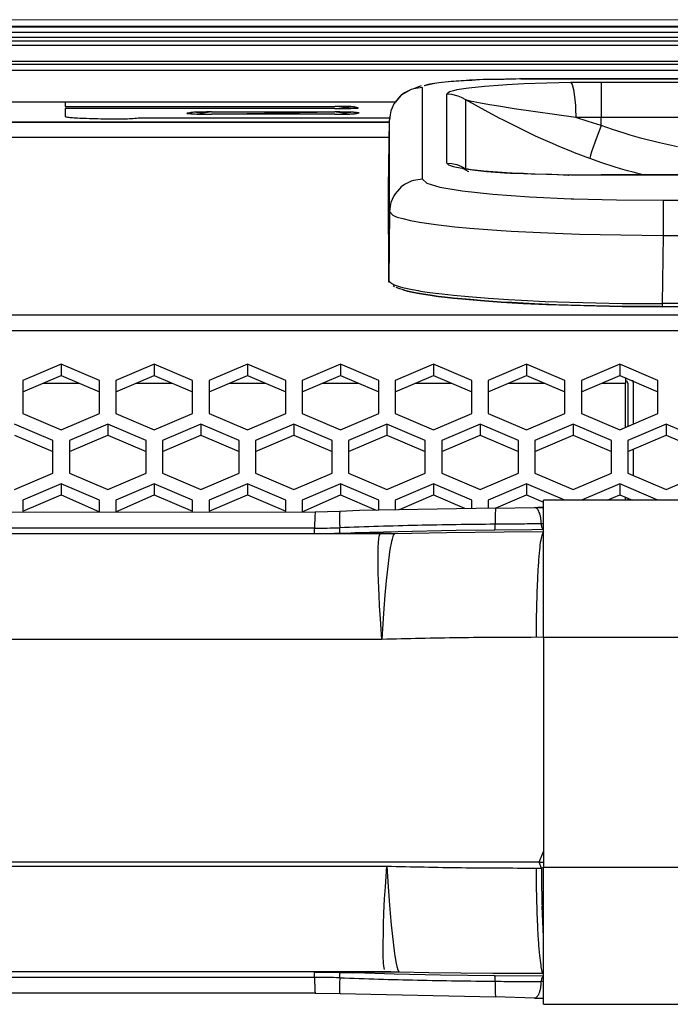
# Model space of a CAD drawing. Header units: millimetres. Extents: x -789 to 806, y 40 to 243.
# Tile 12 of 27: x -114 to -55, y 118 to 208. Entities that reach past the tile are written whole.
import ezdxf

# ---------------------------------------------------------------- set-up
doc = ezdxf.new("R2010")
doc.units = ezdxf.units.MM

# ---------------------------------------------------------------- blocks, each defined once
blk = doc.blocks.new('Abschirmblech-Elektronik__6', base_point=(-188.826, 163.285))
at = {"color": 7, "linetype": 'Continuous'}
for p, q in [((-188.126, 175.293), (-188.126, 175.025)), ((-59.126, 175.52), (-59.126, 175.025)), ((-58.48, 175.293), (-58.426, 175.025)), ((-188.826, 171.456), (-188.826, 175.025)), ((-188.326, 171.243), (-188.326, 175.025)), ((-188.126, 175.025), (-188.126, 171.158)), ((-59.126, 170.98), (-59.126, 175.025)), ((-58.926, 175.025), (-58.926, 171.066)), ((-58.426, 175.025), (-58.426, 171.279)), ((-188.826, 166.418), (-188.826, 169.153)), ((-58.426, 168.976), (-58.426, 166.595)), ((-188.326, 166.631), (-188.326, 168.94)), ((-188.126, 168.854), (-188.126, 166.717)), ((-59.126, 164.327), (-59.126, 164.591)), ((-58.926, 164.505), (-58.926, 164.327)), ((-188.826, 163.285), (-188.826, 164.115)), ((-188.326, 163.285), (-188.326, 164.328)), ((-188.126, 164.413), (-188.126, 163.285))]:
    blk.add_line(p, q, dxfattribs=at)
at = {"color": 1, "linetype": 'Continuous'}
for p, q in [((-188.126, 175.025), (-185.554, 175.025)), ((-180.293, 175.025), (-177.054, 175.025)), ((-171.793, 175.025), (-168.554, 175.025)), ((-163.293, 175.025), (-160.054, 175.025)), ((-154.783, 175.025), (-151.544, 175.025)), ((-146.283, 175.025), (-143.044, 175.025)), ((-137.783, 175.025), (-134.544, 175.025)), ((-129.283, 175.025), (-126.044, 175.025)), ((-120.783, 175.025), (-117.544, 175.025)), ((-112.283, 175.025), (-109.044, 175.025)), ((-103.783, 175.025), (-100.544, 175.025)), ((-95.283, 175.025), (-92.044, 175.025)), ((-86.783, 175.025), (-83.544, 175.025)), ((-78.283, 175.025), (-75.044, 175.025)), ((-69.783, 175.025), (-66.544, 175.025)), ((-61.283, 175.025), (-59.126, 175.025))]:
    blk.add_line(p, q, dxfattribs=at)
at = {"color": 7, "linetype": 'Continuous'}
for centre, radius, start, end in [((-188.095, 175.061), 0.234, 97.65138, 188.85795), ((-59.126, 175.025), 0.2, 0, 90)]:
    blk.add_arc(centre, radius, start, end, dxfattribs=at)
blk = doc.blocks.new('Gehaeusedeckel-oben__16', base_point=(-611.285, 163.273))
at = {"color": 1, "linetype": 'Continuous'}
for p, q in [((610.888, 203.555), (-594.141, 203.555)), ((-80.707, 197.423), (-602.033, 197.423)), ((-80.707, 197.423), (-602.033, 197.423)), ((-611.214, 181.24), (627.961, 181.24)), ((-611.285, 179.826), (628.033, 179.826))]:
    blk.add_line(p, q, dxfattribs=at)
at = {"color": 7, "linetype": 'Continuous'}
for p, q in [((610.888, 203.555), (-594.141, 203.555)), ((-110.664, 176.743), (-114.164, 175.249)), ((-110.664, 176.743), (-110.664, 175.716)), ((-107.164, 175.249), (-110.664, 176.743)), ((-102.164, 176.743), (-105.664, 175.249)), ((-98.664, 175.249), (-102.164, 176.743)), ((-102.164, 176.743), (-102.164, 175.716)), ((-93.664, 176.743), (-97.164, 175.249)), ((-90.164, 175.249), (-93.664, 176.743)), ((-93.664, 176.743), (-93.664, 175.716)), ((-85.164, 176.743), (-88.664, 175.249)), ((-85.164, 176.743), (-85.164, 175.716)), ((-81.664, 175.249), (-85.164, 176.743)), ((-76.664, 176.743), (-80.164, 175.249)), ((-76.664, 176.743), (-76.664, 175.716)), ((-73.164, 175.249), (-76.664, 176.743)), ((-68.164, 176.743), (-71.664, 175.249)), ((-64.664, 175.249), (-68.164, 176.743)), ((-68.164, 176.743), (-68.164, 175.716)), ((-59.664, 176.743), (-63.164, 175.249)), ((-56.164, 175.249), (-59.664, 176.743)), ((-59.664, 176.743), (-59.664, 175.716)), ((-114.164, 174.222), (-110.664, 175.716)), ((-114.164, 175.249), (-114.164, 172.245)), ((-110.664, 175.716), (-107.164, 174.222)), ((-107.164, 172.245), (-107.164, 175.249)), ((-105.664, 174.222), (-102.164, 175.716)), ((-105.664, 175.249), (-105.664, 172.245)), ((-102.164, 175.716), (-98.664, 174.222)), ((-98.664, 172.245), (-98.664, 175.249)), ((-97.164, 174.222), (-93.664, 175.716)), ((-97.164, 175.249), (-97.164, 172.245)), ((-93.664, 175.716), (-90.164, 174.222)), ((-90.164, 172.245), (-90.164, 175.249)), ((-88.664, 174.222), (-85.164, 175.716)), ((-88.664, 175.249), (-88.664, 172.245)), ((-85.164, 175.716), (-81.664, 174.222)), ((-81.664, 172.245), (-81.664, 175.249)), ((-80.164, 174.222), (-76.664, 175.716)), ((-80.164, 175.249), (-80.164, 172.245)), ((-76.664, 175.716), (-73.164, 174.222)), ((-73.164, 172.245), (-73.164, 175.249)), ((-71.664, 174.222), (-68.164, 175.716)), ((-71.664, 175.249), (-71.664, 172.245)), ((-68.164, 175.716), (-64.664, 174.222)), ((-64.664, 172.245), (-64.664, 175.249)), ((-63.164, 174.222), (-59.664, 175.716)), ((-63.164, 175.249), (-63.164, 172.245)), ((-59.664, 175.716), (-56.164, 174.222)), ((-56.164, 172.245), (-56.164, 175.249)), ((-114.164, 172.245), (-110.664, 170.751)), ((-110.664, 170.751), (-107.164, 172.245)), ((-105.664, 172.245), (-102.164, 170.751)), ((-102.164, 170.751), (-98.664, 172.245)), ((-97.164, 172.245), (-93.664, 170.751)), ((-93.664, 170.751), (-90.164, 172.245)), ((-88.664, 172.245), (-85.164, 170.751)), ((-85.164, 170.751), (-81.664, 172.245)), ((-80.164, 172.245), (-76.664, 170.751)), ((-76.664, 170.751), (-73.164, 172.245)), ((-71.664, 172.245), (-68.164, 170.751)), ((-68.164, 170.751), (-64.664, 172.245)), ((-63.164, 172.245), (-59.664, 170.751)), ((-59.664, 170.751), (-56.164, 172.245)), ((-111.414, 169.791), (-114.914, 171.285)), ((-106.414, 171.285), (-109.914, 169.791)), ((-102.914, 169.791), (-106.414, 171.285)), ((-106.414, 171.285), (-106.414, 170.262)), ((-97.914, 171.285), (-101.414, 169.791)), ((-94.414, 169.791), (-97.914, 171.285)), ((-97.914, 171.285), (-97.914, 170.262)), ((-89.414, 171.285), (-92.914, 169.791)), ((-85.914, 169.791), (-89.414, 171.285)), ((-89.414, 171.285), (-89.414, 170.262)), ((-80.914, 171.285), (-84.414, 169.791)), ((-80.914, 171.285), (-80.914, 170.262)), ((-77.414, 169.791), (-80.914, 171.285)), ((-72.414, 171.285), (-75.914, 169.791)), ((-68.914, 169.791), (-72.414, 171.285)), ((-72.414, 171.285), (-72.414, 170.262)), ((-63.914, 171.285), (-67.414, 169.791)), ((-60.414, 169.791), (-63.914, 171.285)), ((-63.914, 171.285), (-63.914, 170.262)), ((-55.414, 171.285), (-58.914, 169.791)), ((-51.914, 169.791), (-55.414, 171.285)), ((-55.414, 171.285), (-55.414, 170.262)), ((-114.914, 170.262), (-111.414, 168.768)), ((-109.914, 168.768), (-106.414, 170.262)), ((-106.414, 170.262), (-102.914, 168.768)), ((-101.414, 168.768), (-97.914, 170.262)), ((-97.914, 170.262), (-94.414, 168.768)), ((-92.914, 168.768), (-89.414, 170.262)), ((-89.414, 170.262), (-85.914, 168.768)), ((-84.414, 168.768), (-80.914, 170.262)), ((-80.914, 170.262), (-77.414, 168.768)), ((-75.914, 168.768), (-72.414, 170.262)), ((-72.414, 170.262), (-68.914, 168.768)), ((-67.414, 168.768), (-63.914, 170.262)), ((-63.914, 170.262), (-60.414, 168.768)), ((-58.914, 168.768), (-55.414, 170.262)), ((-55.414, 170.262), (-51.914, 168.768)), ((-111.414, 166.803), (-111.414, 169.791)), ((-109.914, 169.791), (-109.914, 166.803)), ((-102.914, 166.803), (-102.914, 169.791)), ((-101.414, 169.791), (-101.414, 166.803)), ((-94.414, 166.803), (-94.414, 169.791)), ((-92.914, 169.791), (-92.914, 166.803)), ((-85.914, 166.803), (-85.914, 169.791)), ((-84.414, 169.791), (-84.414, 166.803)), ((-77.414, 166.803), (-77.414, 169.791)), ((-75.914, 169.791), (-75.914, 166.803)), ((-68.914, 166.803), (-68.914, 169.791)), ((-67.414, 169.791), (-67.414, 166.803)), ((-60.414, 166.803), (-60.414, 169.791)), ((-58.914, 169.791), (-58.914, 166.803)), ((-114.914, 165.31), (-111.414, 166.803)), ((-109.914, 166.803), (-106.414, 165.31)), ((-106.414, 165.31), (-102.914, 166.803)), ((-101.414, 166.803), (-97.914, 165.31)), ((-97.914, 165.31), (-94.414, 166.803)), ((-92.914, 166.803), (-89.414, 165.31)), ((-89.414, 165.31), (-85.914, 166.803)), ((-84.414, 166.803), (-80.914, 165.31)), ((-80.914, 165.31), (-77.414, 166.803)), ((-75.914, 166.803), (-72.414, 165.31)), ((-72.414, 165.31), (-68.914, 166.803)), ((-67.414, 166.803), (-63.914, 165.31)), ((-63.914, 165.31), (-60.414, 166.803)), ((-58.914, 166.803), (-55.414, 165.31)), ((-55.414, 165.31), (-51.914, 166.803)), ((-110.664, 165.843), (-114.164, 164.349)), ((-107.164, 164.349), (-110.664, 165.843)), ((-110.664, 165.843), (-110.664, 164.82)), ((-102.164, 165.843), (-105.664, 164.349)), ((-102.164, 165.843), (-102.164, 164.82)), ((-98.664, 164.349), (-102.164, 165.843)), ((-93.664, 165.843), (-97.164, 164.349)), ((-90.164, 164.349), (-93.664, 165.843)), ((-93.664, 165.843), (-93.664, 164.82)), ((-85.164, 165.843), (-88.664, 164.349)), ((-85.164, 165.843), (-85.164, 164.82)), ((-81.664, 164.349), (-85.164, 165.843)), ((-76.664, 165.843), (-80.164, 164.349)), ((-76.664, 165.843), (-76.664, 164.82)), ((-73.164, 164.349), (-76.664, 165.843)), ((-68.164, 165.843), (-71.664, 164.349)), ((-64.664, 164.349), (-68.164, 165.843)), ((-68.164, 165.843), (-68.164, 164.82)), ((-59.664, 165.843), (-63.164, 164.349)), ((-59.664, 165.843), (-59.664, 164.82)), ((-56.164, 164.349), (-59.664, 165.843)), ((-114.164, 163.326), (-110.664, 164.82)), ((-110.664, 164.82), (-107.164, 163.285)), ((-105.664, 163.285), (-102.164, 164.82)), ((-102.164, 164.82), (-98.664, 163.326)), ((-97.164, 163.326), (-93.664, 164.82)), ((-93.664, 164.82), (-90.164, 163.326)), ((-88.664, 163.285), (-85.164, 164.82)), ((-85.164, 164.82), (-81.915, 163.434)), ((-79.772, 163.493), (-76.664, 164.82)), ((-76.664, 164.82), (-73.827, 163.61)), ((-70.927, 163.641), (-68.164, 164.82)), ((-68.164, 164.82), (-66.626, 164.164)), ((-60.82, 164.327), (-59.664, 164.82)), ((-59.664, 164.82), (-58.507, 164.327)), ((-114.164, 164.349), (-114.164, 163.326)), ((-107.164, 163.285), (-107.164, 164.349)), ((-105.664, 164.349), (-105.664, 163.285)), ((-98.664, 163.326), (-98.664, 164.349)), ((-97.164, 164.349), (-97.164, 163.326)), ((-90.164, 163.326), (-90.164, 164.349)), ((-88.664, 164.349), (-88.664, 163.285)), ((-81.664, 163.442), (-81.664, 164.349)), ((-80.164, 164.349), (-80.164, 163.483)), ((-73.164, 163.616), (-73.164, 164.349)), ((-71.664, 164.349), (-71.664, 163.633))]:
    blk.add_line(p, q, dxfattribs=at)
blk = doc.blocks.new('Dekorleiste_1__18', base_point=(-557.126, 206.24))
at = {"color": 1, "linetype": 'Continuous'}
for p, q in [((-557.126, 207.533), (573.874, 207.533)), ((-557.126, 207.043), (573.874, 207.043)), ((-557.126, 206.608), (573.874, 206.608)), ((573.874, 206.24), (-557.126, 206.24))]:
    blk.add_line(p, q, dxfattribs=at)
at = {"color": 7, "linetype": 'Continuous'}
for p, q in [((-557.126, 207.533), (573.874, 207.533)), ((573.874, 206.24), (-557.126, 206.24))]:
    blk.add_line(p, q, dxfattribs=at)
blk = doc.blocks.new('Remoteaufnahme__19', base_point=(-80.787, 181.994))
at = {"color": 7, "linetype": 'Continuous'}
for p, q in [((-76.546, 202.369), (-77.506, 202.15)), ((-76.164, 202.433), (-76.546, 202.369)), ((-75.045, 202.552), (-76.164, 202.433)), ((-75.302, 202.506), (-76.164, 202.433)), ((-73.851, 202.614), (-75.302, 202.506)), ((-73.679, 202.65), (-75.045, 202.552)), ((-73.165, 202.651), (-73.851, 202.614)), ((-73.381, 202.666), (-73.679, 202.65)), ((-72.119, 202.722), (-73.381, 202.666)), ((-72.119, 202.722), (-73.165, 202.651)), ((-71.456, 202.744), (-72.119, 202.722)), ((-71.26, 202.722), (-72.119, 202.722)), ((-70.086, 202.772), (-71.456, 202.744)), ((-70.22, 202.744), (-71.26, 202.722)), ((-69.153, 202.751), (-70.22, 202.744)), ((-68.68, 202.782), (-70.086, 202.772)), ((-68.819, 202.781), (-69.153, 202.751)), ((-68.68, 202.782), (-68.819, 202.781)), ((-47.626, 202.782), (-68.68, 202.782)), ((-79.606, 201.299), (-79.93, 200.935)), ((-78.7, 201.819), (-79.606, 201.299)), ((-77.805, 202.138), (-78.496, 201.884)), ((-80.278, 200.5), (-80.452, 200.147)), ((-79.93, 200.935), (-80.278, 200.5)), ((-80.634, 199.519), (-80.678, 199.061)), ((-80.634, 199.519), (-80.678, 199.061)), ((-80.55, 199.873), (-80.634, 199.519)), ((-80.55, 199.873), (-80.634, 199.519)), ((-80.452, 200.147), (-80.55, 199.873)), ((-80.452, 200.147), (-80.55, 199.873)), ((-80.787, 192.847), (-80.678, 199.061)), ((-73.963, 194.602), (-74.12, 194.639)), ((-73.499, 194.554), (-73.963, 194.602)), ((-73.963, 194.602), (-73.472, 194.347)), ((-73.726, 194.569), (-73.499, 194.554)), ((-73.499, 194.554), (-72.083, 194.399)), ((-73.284, 194.48), (-73.499, 194.554)), ((-73.117, 194.457), (-73.284, 194.48)), ((-71.821, 194.315), (-73.117, 194.457)), ((-72.083, 194.399), (-70.38, 194.269)), ((-70.196, 194.19), (-71.821, 194.315)), ((-70.38, 194.269), (-70.01, 194.246)), ((-69.648, 194.156), (-70.196, 194.19)), ((-70.01, 194.246), (-68.449, 194.165)), ((-68.449, 194.165), (-69.648, 194.156)), ((-68.449, 194.165), (-66.345, 194.09)), ((-67.373, 194.047), (-68.449, 194.165)), ((-66.345, 194.09), (-67.373, 194.047)), ((-66.345, 194.09), (-64.133, 194.045)), ((-64.347, 193.972), (-66.345, 194.09)), ((-64.133, 194.045), (-64.347, 193.972)), ((-64.133, 194.045), (-62.062, 194.027)), ((-62.062, 194.027), (-61.367, 194.026)), ((-44.694, 194.026), (-61.367, 194.026)), ((-80.757, 184.345), (-80.787, 192.847)), ((-80.7, 184.204), (-80.757, 184.345)), ((-80.308, 184.028), (-80.517, 184.133)), ((-80.222, 183.823), (-80.362, 183.89)), ((-79.841, 183.663), (-80.084, 183.757)), ((-79.427, 183.524), (-79.841, 183.663)), ((-79.427, 183.524), (-79.048, 183.424)), ((-79.048, 183.424), (-79.427, 183.524)), ((-79.048, 183.424), (-78.612, 183.325)), ((-78.612, 183.325), (-79.048, 183.424)), ((-78.612, 183.325), (-78.12, 183.228)), ((-78.452, 183.304), (-78.612, 183.325)), ((-78.12, 183.228), (-78.452, 183.304)), ((-78.12, 183.228), (-77.573, 183.133)), ((-77.573, 183.133), (-78.12, 183.228)), ((-77.573, 183.133), (-76.975, 183.041)), ((-76.975, 183.041), (-77.573, 183.133)), ((-76.975, 183.041), (-76.241, 182.941)), ((-76.241, 182.941), (-76.975, 183.041)), ((-76.241, 182.941), (-75.627, 182.865)), ((-75.627, 182.865), (-76.241, 182.941)), ((-75.627, 182.865), (-74.88, 182.782)), ((-74.88, 182.782), (-75.627, 182.865)), ((-74.88, 182.782), (-74.086, 182.702)), ((-74.086, 182.702), (-74.88, 182.782)), ((-74.086, 182.702), (-72.366, 182.552)), ((-73.272, 182.638), (-74.086, 182.702)), ((-72.366, 182.552), (-73.272, 182.638)), ((-72.366, 182.552), (-70.491, 182.418)), ((-70.491, 182.418), (-72.366, 182.552)), ((-70.491, 182.418), (-68.481, 182.301)), ((-69.519, 182.368), (-70.491, 182.418)), ((-67.442, 182.259), (-69.519, 182.368)), ((-68.481, 182.301), (-66.348, 182.202)), ((-65.468, 182.176), (-67.442, 182.259)), ((-66.348, 182.202), (-64.11, 182.121)), ((-63.242, 182.104), (-65.468, 182.176)), ((-64.11, 182.121), (-61.783, 182.06)), ((-60.604, 182.045), (-63.242, 182.104)), ((-61.783, 182.06), (-59.405, 182.018)), ((-59.265, 182.025), (-60.604, 182.045)), ((-59.405, 182.018), (-55.791, 181.994)), ((-55.935, 182.004), (-59.265, 182.025)), ((-55.791, 181.994), (-55.935, 182.004)), ((72.538, 181.994), (-55.791, 181.994))]:
    blk.add_line(p, q, dxfattribs=at)
at = {"color": 1, "linetype": 'Continuous'}
for p, q in [((-77.238, 202.24), (-77.506, 202.15)), ((-76.993, 202.298), (-77.238, 202.24)), ((-76.354, 202.407), (-76.993, 202.298)), ((-76.164, 202.433), (-76.354, 202.407)), ((-70.321, 202.227), (-72.022, 202.099)), ((-69.953, 202.249), (-70.321, 202.227)), ((-68.401, 202.328), (-69.953, 202.249)), ((-68.68, 202.782), (-47.626, 202.782)), ((-66.316, 202.401), (-68.401, 202.328)), ((-64.128, 202.446), (-66.316, 202.401)), ((-63.444, 202.454), (-64.128, 202.446)), ((-64.128, 202.446), (-64.003, 202.262)), ((-64.003, 202.262), (-63.88, 201.829)), ((-61.367, 202.464), (-63.444, 202.454)), ((-61.367, 202.464), (-61.367, 199.266)), ((-47.626, 202.464), (-61.367, 202.464)), ((-79.606, 201.299), (-79.781, 201.141)), ((-79.304, 201.52), (-79.606, 201.299)), ((-78.7, 201.819), (-79.304, 201.52)), ((-78.496, 201.884), (-78.7, 201.819)), ((-77.678, 201.997), (-78.496, 201.884)), ((-77.678, 193.621), (-77.678, 201.997)), ((-75.203, 201.594), (-75.44, 201.404)), ((-75.44, 195.105), (-75.44, 201.404)), ((-74.989, 201.37), (-75.44, 201.404)), ((-74.843, 201.706), (-75.203, 201.594)), ((-74.414, 201.224), (-74.989, 201.37)), ((-74.519, 201.778), (-74.843, 201.706)), ((-73.686, 201.916), (-74.519, 201.778)), ((-73.442, 201.948), (-73.686, 201.916)), ((-72.022, 202.099), (-73.442, 201.948)), ((-63.88, 201.829), (-63.748, 200.906)), ((-80.278, 200.5), (-80.452, 200.147)), ((-80.171, 200.672), (-80.278, 200.5)), ((-79.781, 201.141), (-80.171, 200.672)), ((-74.117, 201.098), (-74.414, 201.224)), ((-73.726, 200.869), (-74.117, 201.098)), ((-73.726, 194.569), (-73.726, 200.869)), ((-71.676, 199.742), (-73.726, 200.869)), ((-73.312, 200.761), (-73.726, 200.869)), ((-73.18, 200.731), (-73.312, 200.761)), ((-72.993, 200.69), (-73.18, 200.731)), ((-72.721, 200.635), (-72.993, 200.69)), ((-72.367, 200.567), (-72.721, 200.635)), ((-71.549, 200.422), (-72.367, 200.567)), ((-70.908, 200.316), (-71.549, 200.422)), ((-63.748, 200.906), (-63.705, 200.356)), ((-70.599, 199.169), (-71.676, 199.742)), ((-69.313, 200.068), (-70.908, 200.316)), ((-63.671, 199.251), (-69.313, 200.068)), ((-63.705, 200.356), (-63.69, 200.074)), ((-63.69, 200.074), (-63.671, 199.251)), ((-80.677, 190.672), (-80.678, 199.061)), ((-70.34, 199.035), (-70.599, 199.169)), ((-67.41, 197.599), (-70.34, 199.035)), ((-63.1, 199.258), (-63.671, 199.251)), ((-62.526, 198.893), (-63.671, 199.251)), ((-61.367, 199.266), (-63.1, 199.258)), ((-61.367, 198.545), (-62.526, 198.893)), ((-47.626, 199.266), (-61.367, 199.266)), ((-61.367, 198.545), (-61.367, 199.266)), ((-61.367, 198.545), (-61.928, 196.988)), ((-60.315, 198.174), (-61.367, 198.545)), ((-59.254, 197.827), (-60.315, 198.174)), ((-58.72, 197.663), (-59.254, 197.827)), ((-67.089, 197.452), (-67.41, 197.599)), ((-65.801, 196.882), (-67.089, 197.452)), ((-65.133, 196.6), (-65.801, 196.882)), ((-61.928, 196.988), (-62.227, 196.117)), ((-57.645, 197.354), (-58.72, 197.663)), ((-56.017, 196.938), (-57.645, 197.354)), ((-54.374, 196.579), (-56.017, 196.938)), ((-64.124, 196.189), (-65.133, 196.6)), ((-63.78, 196.053), (-64.124, 196.189)), ((-62.402, 195.531), (-63.78, 196.053)), ((-62.227, 196.117), (-62.324, 195.817)), ((-75.44, 195.105), (-75.298, 194.952)), ((-75.44, 195.105), (-74.989, 195.071)), ((-74.989, 195.071), (-74.542, 194.968)), ((-62.324, 195.817), (-62.402, 195.531)), ((-61.282, 195.136), (-62.402, 195.531)), ((-60.153, 194.767), (-61.282, 195.136)), ((-75.298, 194.952), (-74.875, 194.801)), ((-74.875, 194.801), (-74.561, 194.727)), ((-74.561, 194.727), (-73.726, 194.569)), ((-74.542, 194.968), (-74.117, 194.798)), ((-74.117, 194.798), (-73.726, 194.569)), ((-59.585, 194.592), (-60.153, 194.767)), ((-58.944, 194.404), (-59.585, 194.592)), ((-58.442, 194.263), (-58.944, 194.404)), ((-57.558, 194.037), (-58.442, 194.263)), ((-78.7, 193.442), (-79.304, 193.144)), ((-78.496, 193.508), (-78.7, 193.442)), ((-77.678, 193.621), (-78.496, 193.508)), ((-77.678, 193.621), (-77.282, 193.259)), ((-77.282, 193.259), (-76.1, 192.908)), ((-61.367, 194.026), (-44.694, 194.026)), ((-80.757, 184.345), (-80.787, 192.847)), ((-79.781, 192.764), (-80.171, 192.296)), ((-79.606, 192.922), (-79.781, 192.764)), ((-79.304, 193.144), (-79.606, 192.922)), ((-76.1, 192.908), (-74.036, 192.564)), ((-74.036, 192.564), (-71.236, 192.265)), ((-80.55, 191.497), (-80.634, 191.142)), ((-80.452, 191.77), (-80.55, 191.497)), ((-80.278, 192.123), (-80.452, 191.77)), ((-80.171, 192.296), (-80.278, 192.123)), ((-71.236, 192.265), (-67.9, 192.027)), ((-67.9, 192.027), (-64.103, 191.85)), ((-64.103, 191.85), (-63.863, 191.841)), ((-63.863, 191.841), (-59.966, 191.741)), ((-59.966, 191.741), (-55.682, 191.704)), ((-55.682, 191.704), (-55.682, 188.506)), ((-55.682, 191.704), (-44.694, 191.704)), ((-80.677, 190.672), (-80.757, 184.345)), ((-80.634, 191.142), (-80.677, 190.672)), ((-80.677, 190.672), (-80.378, 190.355)), ((-80.378, 190.355), (-80.199, 190.269)), ((-80.199, 190.269), (-79.968, 190.18)), ((-79.968, 190.18), (-79.479, 190.032)), ((-79.479, 190.032), (-78.773, 189.867)), ((-78.773, 189.867), (-77.948, 189.713)), ((-77.948, 189.713), (-76.467, 189.495)), ((-76.467, 189.495), (-74.731, 189.295)), ((-74.731, 189.295), (-73.357, 189.166)), ((-73.357, 189.166), (-70.479, 188.95)), ((-70.479, 188.95), (-69.566, 188.893)), ((-69.566, 188.893), (-65.556, 188.7)), ((-65.556, 188.7), (-63.329, 188.624)), ((-63.329, 188.624), (-59.544, 188.54)), ((-59.544, 188.54), (-55.682, 188.506)), ((-55.682, 188.506), (-55.791, 182.273)), ((-55.682, 188.506), (-44.694, 188.506)), ((-80.757, 184.345), (-80.517, 184.133)), ((-80.517, 184.133), (-80.308, 184.028)), ((-80.308, 184.028), (-80.077, 183.937)), ((-80.077, 183.937), (-79.714, 183.822)), ((-79.714, 183.822), (-79.331, 183.72)), ((-79.331, 183.72), (-78.889, 183.621)), ((-78.889, 183.621), (-78.754, 183.593)), ((-78.754, 183.593), (-78.391, 183.523)), ((-78.391, 183.523), (-78.057, 183.463)), ((-78.057, 183.463), (-77.838, 183.427)), ((-77.838, 183.427), (-77.232, 183.334)), ((-77.232, 183.334), (-76.473, 183.23)), ((-76.473, 183.23), (-75.867, 183.156)), ((-75.867, 183.156), (-74.839, 183.043)), ((-74.839, 183.043), (-73.459, 182.913)), ((-73.459, 182.913), (-71.637, 182.769)), ((-71.637, 182.769), (-69.819, 182.651)), ((-69.819, 182.651), (-68.635, 182.585)), ((-68.635, 182.585), (-66.477, 182.484)), ((-66.477, 182.484), (-64.211, 182.402)), ((-64.211, 182.402), (-61.855, 182.339)), ((-61.855, 182.339), (-59.449, 182.297)), ((-59.449, 182.297), (-55.791, 182.273)), ((72.538, 182.273), (-55.791, 182.273)), ((-55.791, 182.273), (-55.791, 181.994))]:
    blk.add_line(p, q, dxfattribs=at)
blk = doc.blocks.new('Skypanel-Logo-max__21', base_point=(-178.626, 198.847))
at = {"color": 7, "linetype": 'Continuous'}
for p, q in [((-178.626, 200.692), (-80.078, 200.692)), ((-80.078, 200.692), (-110.298, 200.621)), ((-110.298, 200.621), (-110.298, 200.279)), ((-110.298, 200.279), (-85.664, 200.279)), ((-110.298, 200.279), (-85.664, 200.279)), ((-110.298, 200.077), (-110.298, 199.354)), ((-85.664, 200.077), (-110.298, 200.077)), ((-96.953, 199.565), (-85.664, 199.767)), ((-96.953, 199.767), (-85.664, 199.767)), ((-85.664, 199.565), (-96.953, 199.565)), ((-156.019, 198.847), (-80.682, 198.847)), ((-80.682, 198.847), (-156.019, 198.847)), ((-103.626, 199.223), (-80.662, 199.223)), ((-103.626, 199.223), (-80.662, 199.223))]:
    blk.add_line(p, q, dxfattribs=at)
for points in [[(-96.953, 199.767), (-97.529, 199.764), (-98.065, 199.756), (-98.532, 199.739), (-98.931, 199.691), (-99.146, 199.649), (-99.177, 199.643)], [(-99.177, 199.643), (-99.146, 199.639), (-98.931, 199.617), (-98.532, 199.589), (-98.065, 199.575), (-97.529, 199.568), (-96.953, 199.565)], [(-96.953, 199.767), (-97.426, 199.714), (-97.81, 199.658), (-98.226, 199.702), (-98.544, 199.745), (-98.777, 199.683), (-98.905, 199.625)], [(-83.542, 200.128), (-83.567, 200.136), (-83.738, 200.19), (-84.091, 200.25), (-84.552, 200.269), (-85.088, 200.276), (-85.664, 200.279)], [(-83.542, 200.128), (-83.819, 200.119), (-84.073, 200.099), (-84.391, 200.132), (-84.807, 200.171), (-85.191, 200.226), (-85.664, 200.279)], [(-85.664, 200.077), (-85.088, 200.08), (-84.552, 200.088), (-84.091, 200.1), (-83.738, 200.116), (-83.567, 200.126), (-83.542, 200.128)], [(-83.44, 199.689), (-83.47, 199.692), (-83.686, 199.715), (-84.085, 199.742), (-84.552, 199.756), (-85.088, 199.764), (-85.664, 199.767)], [(-83.602, 199.616), (-83.785, 199.678), (-84.073, 199.745), (-84.391, 199.702), (-84.807, 199.658), (-85.191, 199.714), (-85.664, 199.767)], [(-85.664, 199.565), (-85.088, 199.568), (-84.552, 199.575), (-84.085, 199.592), (-83.686, 199.641), (-83.47, 199.683), (-83.44, 199.689)], [(-110.298, 199.354), (-110.17, 199.32), (-109.79, 199.265), (-109.174, 199.225), (-108.344, 199.189), (-107.333, 199.16), (-106.179, 199.139), (-104.927, 199.138), (-103.626, 199.223)], [(-110.298, 199.354), (-110.17, 199.32), (-109.79, 199.265), (-109.174, 199.225), (-108.344, 199.189), (-107.333, 199.16), (-106.179, 199.139), (-104.927, 199.138), (-103.626, 199.223)]]:
    blk.add_spline(points, degree=3, dxfattribs=at)
blk = doc.blocks.new('Fuehrung__23', base_point=(-593.023, 204.126))
at = {"color": 7, "linetype": 'Continuous'}
blk.add_line((8.186, 208.189), (-557.126, 207.977), dxfattribs=at)
at = {"color": 1, "linetype": 'Continuous'}
for p, q in [((573.874, 207.583), (-557.126, 207.583)), ((-557.126, 205.855), (573.874, 205.855)), ((-593.023, 204.126), (609.77, 204.126)), ((-588.975, 204.401), (605.722, 204.401))]:
    blk.add_line(p, q, dxfattribs=at)
blk = doc.blocks.new('Rückdeckel-kpl___27', base_point=(-643.569, 163.273))
for name, p in [('Fuehrung__23', (-593.023, 204.126)), ('Dekorleiste_1__18', (-557.126, 206.24)), ('Gehaeusedeckel-oben__16', (-611.285, 163.273)), ('Remoteaufnahme__19', (-80.787, 181.994)), ('Skypanel-Logo-max__21', (-178.626, 198.847))]:
    blk.add_blockref(name, p)
blk = doc.blocks.new('CFK-Haltebuegel', base_point=(-732.126, 118.893))
at = {"color": 7, "linetype": 'Continuous'}
for p, q in [((-70.991, 163.615), (-83.433, 163.387)), ((-70.991, 163.615), (-67.434, 163.668)), ((-67.434, 163.668), (-66.626, 163.676)), ((-67.301, 163.632), (-67.434, 163.668)), ((-66.791, 163.674), (-67.126, 163.671)), ((-66.626, 163.676), (-66.791, 163.674)), ((-588.561, 163.285), (-87.465, 163.258)), ((-85.222, 163.299), (-87.465, 163.258)), ((-83.433, 163.387), (-85.222, 163.299)), ((-591.471, 161.285), (-81.929, 161.285)), ((-85.231, 161.327), (-84.209, 161.363)), ((-84.209, 161.363), (-83.814, 161.376)), ((-81.702, 161.284), (-81.929, 161.285)), ((-67.012, 131.285), (-592.189, 131.285)), ((-81.463, 121.285), (-591.518, 121.285)), ((-86.381, 121.274), (-85.231, 121.242)), ((-84.062, 121.202), (-85.231, 121.242)), ((-85.231, 121.242), (-84.062, 121.202)), ((-83.814, 121.193), (-84.062, 121.202)), ((-81.463, 121.285), (-81.231, 121.285)), ((-81.231, 121.285), (-81.463, 121.285)), ((-87.476, 119.354), (-588.585, 119.354)), ((-87.476, 119.354), (-85.232, 119.313)), ((-85.232, 119.313), (-71.002, 118.997)), ((-67.434, 118.901), (-71.002, 118.997)), ((-67.434, 118.901), (-66.626, 118.893)), ((-67.126, 118.898), (-66.792, 118.895)), ((-66.792, 118.895), (-66.626, 118.893))]:
    blk.add_line(p, q, dxfattribs=at)
at = {"color": 1, "linetype": 'Continuous'}
for p, q in [((-87.522, 161.785), (-588.631, 161.785)), ((-66.626, 162.175), (-66.828, 162.174)), ((-85.231, 161.327), (-80.539, 161.312)), ((-83.814, 161.376), (-79.921, 161.492)), ((-81.519, 161.283), (-81.702, 161.284)), ((-81.671, 160.768), (-81.623, 161.068)), ((-81.623, 161.068), (-81.519, 161.283)), ((-80.539, 161.312), (-80.225, 161.3)), ((-80.335, 161.155), (-80.452, 160.784)), ((-80.225, 161.3), (-80.335, 161.155)), ((-80.225, 161.3), (-75.466, 161.401)), ((-79.921, 161.492), (-74.607, 161.601)), ((-75.466, 161.401), (-70.226, 161.46)), ((-74.607, 161.601), (-71.055, 161.642)), ((-71.055, 161.642), (-67.698, 161.668)), ((-70.226, 161.46), (-66.626, 161.469)), ((-67.698, 161.668), (-66.701, 161.704)), ((-81.724, 159.944), (-81.696, 160.502)), ((-81.696, 160.502), (-81.671, 160.768)), ((-80.503, 160.566), (-80.638, 159.823)), ((-80.452, 160.784), (-80.503, 160.566)), ((-81.733, 159.609), (-81.724, 159.944)), ((-81.719, 157.713), (-81.733, 159.609)), ((-80.668, 159.623), (-80.979, 156.979)), ((-80.638, 159.823), (-80.668, 159.623)), ((-81.696, 156.969), (-81.719, 157.713)), ((-81.641, 155.658), (-81.696, 156.969)), ((-80.979, 156.979), (-81.097, 155.665)), ((-81.59, 154.704), (-81.641, 155.658)), ((-81.097, 155.665), (-81.194, 154.44)), ((-81.516, 153.522), (-81.59, 154.704)), ((-81.194, 154.44), (-81.321, 152.585)), ((-81.378, 151.634), (-81.516, 153.522)), ((-81.321, 152.585), (-81.378, 151.634)), ((-81.378, 151.634), (-592.142, 151.634)), ((-66.626, 151.819), (-67.297, 151.82)), ((-67.012, 131.285), (-66.626, 132.272)), ((-66.808, 130.763), (-67.012, 131.285)), ((-67.012, 131.285), (-66.626, 131.285)), ((-592.189, 130.936), (-80.927, 130.936)), ((-81.06, 129.047), (-80.927, 130.936)), ((-80.927, 130.936), (-80.811, 129.044)), ((-67.297, 130.762), (-66.808, 130.763)), ((-66.808, 130.763), (-66.626, 130.834)), ((-81.125, 127.96), (-81.06, 129.047)), ((-80.811, 129.044), (-80.691, 127.379)), ((-81.191, 126.641), (-81.125, 127.96)), ((-80.691, 127.379), (-80.567, 125.913)), ((-66.626, 124.472), (-66.753, 127.285)), ((-81.231, 125.6), (-81.191, 126.641)), ((-80.567, 125.913), (-80.537, 125.591)), ((-81.262, 123.053), (-81.231, 125.6)), ((-80.537, 125.591), (-80.231, 122.947)), ((-81.255, 122.76), (-81.262, 123.053)), ((-81.22, 122.067), (-81.255, 122.76)), ((-80.231, 122.947), (-80.2, 122.747)), ((-80.2, 122.747), (-80.077, 122.053)), ((-81.195, 121.801), (-81.22, 122.067)), ((-81.146, 121.501), (-81.195, 121.801)), ((-80.077, 122.053), (-80.017, 121.786)), ((-80.017, 121.786), (-79.928, 121.486)), ((-79.928, 121.486), (-79.79, 121.271)), ((-87.522, 120.785), (-588.631, 120.785)), ((-87.537, 121.262), (-86.381, 121.274)), ((-80.115, 121.259), (-85.231, 121.242)), ((-80.271, 121.087), (-83.814, 121.193)), ((-81.231, 121.285), (-81.069, 121.286)), ((-76.017, 120.992), (-80.271, 121.087)), ((-79.79, 121.271), (-80.115, 121.259)), ((-77.081, 121.21), (-79.79, 121.271)), ((-71.234, 121.128), (-77.081, 121.21)), ((-71.055, 120.927), (-76.017, 120.992)), ((-66.712, 121.135), (-71.234, 121.128)), ((-66.634, 120.894), (-71.055, 120.927)), ((-66.626, 120.394), (-66.828, 120.396))]:
    blk.add_line(p, q, dxfattribs=at)
for points in [[(-70.991, 163.615), (-71.001, 163.528), (-71.018, 163.337), (-71.028, 163.098), (-71.034, 162.809), (-71.037, 162.484), (-71.036, 162.142)], [(-66.828, 162.174), (-66.846, 162.507), (-66.892, 162.824), (-66.965, 163.108), (-67.061, 163.344), (-67.144, 163.485), (-67.301, 163.632)], [(-87.465, 163.258), (-87.476, 163.171), (-87.494, 162.98), (-87.506, 162.741), (-87.515, 162.452), (-87.52, 162.127), (-87.522, 161.785)], [(-85.222, 163.299), (-85.231, 163.212), (-85.242, 163.021), (-85.245, 162.782), (-85.243, 162.493), (-85.237, 162.169), (-85.226, 161.827)], [(-87.546, 161.285), (-87.536, 161.381), (-87.525, 161.535), (-87.523, 161.688), (-87.522, 161.785)], [(-87.522, 161.785), (-86.374, 161.795), (-85.226, 161.827)], [(-85.231, 161.327), (-85.225, 161.423), (-85.22, 161.576), (-85.223, 161.73), (-85.226, 161.827)], [(-71.036, 162.142), (-78.132, 162.034), (-85.226, 161.827)], [(-71.055, 161.642), (-71.046, 161.741), (-71.037, 161.897), (-71.036, 162.047), (-71.036, 162.142)], [(-66.828, 162.174), (-67.841, 162.166), (-68.888, 162.158), (-69.958, 162.15), (-71.036, 162.142)], [(-66.828, 162.174), (-66.821, 162.079), (-66.801, 161.929), (-66.781, 161.855), (-66.742, 161.779), (-66.706, 161.713), (-66.701, 161.704)], [(-87.314, 161.284), (-86.504, 161.293), (-85.694, 161.311)], [(-85.463, 161.318), (-85.347, 161.323), (-85.231, 161.327)], [(-81.702, 161.284), (-81.153, 161.293), (-80.539, 161.312)], [(-81.519, 161.283), (-80.828, 161.296), (-80.225, 161.3)], [(-66.626, 161.469), (-66.721, 161.265), (-66.875, 160.693), (-66.988, 159.797), (-67.088, 158.603), (-67.172, 157.153), (-67.236, 155.498), (-67.278, 153.699), (-67.297, 151.82)], [(-67.297, 151.82), (-74.338, 151.777), (-81.378, 151.634)], [(-80.927, 130.936), (-74.112, 130.801), (-67.297, 130.762)], [(-67.297, 130.762), (-67.278, 128.883), (-67.236, 127.083), (-67.172, 125.429), (-67.088, 123.978), (-66.988, 122.784), (-66.875, 121.889), (-66.764, 121.328), (-66.712, 121.135)], [(-66.808, 130.763), (-66.791, 128.99), (-66.753, 127.285)], [(-87.522, 120.785), (-87.523, 120.881), (-87.525, 121.035), (-87.528, 121.111), (-87.532, 121.186), (-87.537, 121.252), (-87.537, 121.262)], [(-87.522, 120.785), (-87.52, 120.396), (-87.513, 120.035), (-87.502, 119.724), (-87.487, 119.486), (-87.478, 119.37), (-87.476, 119.354)], [(-85.226, 120.743), (-86.374, 120.774), (-87.522, 120.785)], [(-85.226, 120.743), (-85.238, 120.355), (-85.244, 119.993), (-85.244, 119.683), (-85.238, 119.445), (-85.233, 119.33), (-85.232, 119.313)], [(-85.226, 120.743), (-85.223, 120.876), (-85.225, 121.11), (-85.231, 121.226), (-85.231, 121.242)], [(-85.226, 120.743), (-78.132, 120.535), (-71.036, 120.428)], [(-80.115, 121.259), (-80.749, 121.281), (-81.231, 121.285)], [(-79.79, 121.271), (-80.385, 121.274), (-81.069, 121.286)], [(-71.036, 120.428), (-71.036, 120.522), (-71.037, 120.673), (-71.046, 120.828), (-71.055, 120.927)], [(-71.036, 120.428), (-71.037, 120.04), (-71.033, 119.678), (-71.024, 119.367), (-71.011, 119.129), (-71.003, 119.014), (-71.002, 118.997)], [(-71.036, 120.428), (-69.958, 120.419), (-68.888, 120.411), (-67.841, 120.403), (-66.828, 120.396)], [(-66.634, 120.894), (-66.711, 120.795), (-66.801, 120.64), (-66.821, 120.49), (-66.828, 120.396)], [(-67.301, 118.937), (-67.208, 119.029), (-67.061, 119.225), (-66.965, 119.462), (-66.892, 119.745), (-66.846, 120.062), (-66.828, 120.396)]]:
    blk.add_spline(points, degree=3, dxfattribs=at)
at = {"color": 7, "linetype": 'Continuous'}
for points in [[(-85.694, 161.311), (-85.578, 161.315), (-85.463, 161.318)], [(-81.929, 161.285), (-81.901, 161.285), (-81.702, 161.284)], [(-67.434, 118.901), (-67.417, 118.905), (-67.301, 118.937)]]:
    blk.add_spline(points, degree=3, dxfattribs=at)
blk = doc.blocks.new('Manschette-oben', base_point=(-66.626, 118.327))
at = {"color": 7, "linetype": 'Continuous'}
for p, q in [((-66.626, 151.827), (-66.626, 164.327)), ((-32.376, 164.327), (-66.626, 164.327)), ((-66.626, 151.827), (-66.626, 130.827)), ((-66.626, 118.327), (-66.626, 130.827)), ((-66.626, 118.327), (-32.376, 118.327))]:
    blk.add_line(p, q, dxfattribs=at)
at = {"color": 1, "linetype": 'Continuous'}
for p, q in [((-66.626, 151.827), (-15.217, 151.827)), ((-15.218, 130.827), (-66.626, 130.827))]:
    blk.add_line(p, q, dxfattribs=at)
blk = doc.blocks.new('CFK-Haltebügel-kpl_', base_point=(-788.852, 39.943))
for name, p in [('CFK-Haltebuegel', (-732.126, 118.893)), ('Manschette-oben', (-66.626, 118.327))]:
    blk.add_blockref(name, p)
blk = doc.blocks.new('Carbonbügel', base_point=(-788.852, 39.943))
blk.add_blockref('CFK-Haltebügel-kpl_', (-788.852, 39.943))
blk = doc.blocks.new('S360-C__85', base_point=(-788.852, 39.943))
for name, p in [('Carbonbügel', (-788.852, 39.943)), ('Rückdeckel-kpl___27', (-643.569, 163.273)), ('Abschirmblech-Elektronik__6', (-188.826, 163.285))]:
    blk.add_blockref(name, p)
blk = doc.blocks.new('DrfsichtA', base_point=(-18, 110))
blk.add_blockref('S360-C__85', (-788.852, 39.943))

msp = doc.modelspace()

# ---------------------------------------------------------------- block references
msp.add_blockref('DrfsichtA', (-18, 110))

doc.saveas('drawing.dxf')
